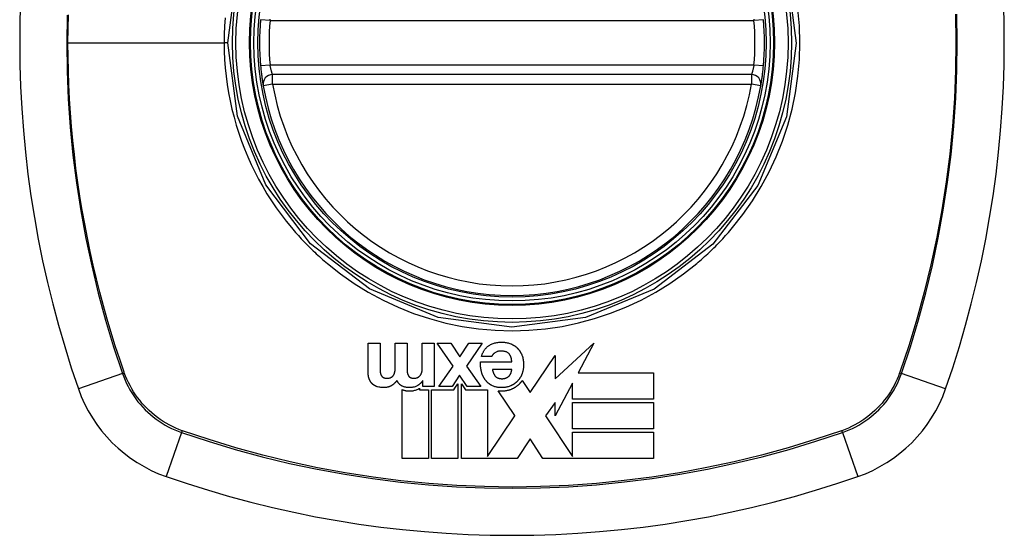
# Model space of a CAD drawing. Header units: inches. Extents: x 27 to 746, y 82 to 342.
# Tile 132 of 256: x 311.312 to 312.533, y 205.466 to 206.105. Entities that reach past the tile are written whole.
import ezdxf

# ---------------------------------------------------------------- set-up
doc = ezdxf.new("R2010")
doc.units = ezdxf.units.IN
doc.header["$MEASUREMENT"] = 0
doc.layers.add('Visible Edges(ANSI)', color=7, linetype='Continuous', lineweight=25)
doc.layers.add('Visible Tangent Edges(ANSI)', color=7, linetype='Continuous', lineweight=25)

msp = doc.modelspace()

# ---------------------------------------------------------------- linework, layer by layer
at = {"layer": 'Visible Edges(ANSI)'}
for p, q in [((312.2193, 206.0365), (311.6257, 206.0365)), ((311.7442, 205.6678), (311.7442, 205.7036)), ((311.7442, 205.7036), (311.7589, 205.7036)), ((311.7589, 205.7036), (311.7589, 205.6733)), ((311.7778, 205.6738), (311.7778, 205.7036)), ((311.7778, 205.7036), (311.7925, 205.7036)), ((311.7925, 205.7036), (311.7925, 205.6736)), ((311.8113, 205.7036), (311.826, 205.7036)), ((311.8113, 205.6725), (311.8113, 205.7036)), ((311.826, 205.7036), (311.826, 205.6501)), ((311.8299, 205.7036), (311.8466, 205.7036)), ((311.8496, 205.6751), (311.8299, 205.7036)), ((311.8466, 205.7036), (311.8578, 205.6867)), ((311.8578, 205.6867), (311.869, 205.7036)), ((311.8855, 205.7036), (311.8662, 205.6754)), ((311.869, 205.7036), (311.8855, 205.7036)), ((311.9758, 205.6594), (312.0241, 205.7036)), ((312.0241, 205.7036), (312.0044, 205.667)), ((311.8974, 205.687), (311.8845, 205.687)), ((311.9451, 205.6424), (311.9758, 205.6883)), ((311.9758, 205.6883), (311.9758, 205.6594)), ((311.832, 205.6501), (311.8496, 205.6751)), ((311.8662, 205.6754), (311.8838, 205.6501)), ((311.8836, 205.6804), (311.9222, 205.6804)), ((311.8576, 205.6641), (311.8483, 205.6501)), ((311.867, 205.6501), (311.8576, 205.6641)), ((311.9222, 205.6711), (311.8983, 205.6711)), ((312.0044, 205.667), (312.0977, 205.667)), ((312.0977, 205.667), (312.0977, 205.6344)), ((311.8121, 205.6573), (311.8119, 205.6573)), ((311.8121, 205.6501), (311.8121, 205.6573)), ((311.826, 205.6501), (311.8121, 205.6501)), ((311.8483, 205.6501), (311.832, 205.6501)), ((311.8517, 205.6478), (311.8555, 205.6535)), ((311.8555, 205.6535), (311.8555, 205.561)), ((311.8597, 205.6535), (311.8648, 205.6458)), ((311.8597, 205.561), (311.8597, 205.6535)), ((311.8838, 205.6501), (311.867, 205.6501)), ((311.9352, 205.6574), (311.9449, 205.6427)), ((311.9975, 205.6541), (311.9758, 205.6137)), ((311.9975, 205.6344), (311.9975, 205.6541)), ((311.7862, 205.561), (311.7862, 205.6462)), ((311.808, 205.6479), (311.808, 205.6459)), ((311.808, 205.6459), (311.8188, 205.6459)), ((311.8188, 205.6459), (311.8188, 205.561)), ((311.8229, 205.6459), (311.8505, 205.6459)), ((311.8229, 205.561), (311.8229, 205.6459)), ((311.8505, 205.6459), (311.8517, 205.6478)), ((311.8648, 205.6458), (311.8923, 205.6458)), ((311.8923, 205.6458), (311.8923, 205.5632)), ((311.9258, 205.614), (311.9055, 205.6447)), ((311.9449, 205.6427), (311.9451, 205.6424)), ((311.9758, 205.6303), (311.9641, 205.6137)), ((311.9758, 205.6137), (311.9758, 205.6303)), ((312.0977, 205.6344), (311.9975, 205.6344)), ((311.9975, 205.6303), (312.0977, 205.6303)), ((311.9975, 205.5977), (311.9975, 205.6303)), ((312.0977, 205.6303), (312.0977, 205.5977)), ((311.8923, 205.5632), (311.926, 205.6137)), ((311.926, 205.6137), (311.9258, 205.614)), ((311.9641, 205.6137), (311.9975, 205.5633)), ((312.0977, 205.5977), (311.9975, 205.5977)), ((311.9975, 205.5936), (312.0977, 205.5936)), ((311.9975, 205.5633), (311.9975, 205.5936)), ((312.0977, 205.5936), (312.0977, 205.561)), ((311.945, 205.5851), (311.9289, 205.561)), ((311.9609, 205.561), (311.945, 205.5851)), ((311.8188, 205.561), (311.7862, 205.561)), ((311.8555, 205.561), (311.8229, 205.561)), ((311.8908, 205.561), (311.8597, 205.561)), ((311.8916, 205.561), (311.8908, 205.561)), ((311.8923, 205.561), (311.8916, 205.561)), ((311.9289, 205.561), (311.8923, 205.561)), ((312.0977, 205.561), (311.9609, 205.561)), ((311.9975, 205.5633), (311.9975, 205.5633))]:
    msp.add_line(p, q, dxfattribs=at)
at = {"layer": 'Visible Edges(ANSI)', "flags": 128}
for points in [[(311.6108, 206.0472), (311.611, 206.0456), (311.6111, 206.044), (311.6113, 206.0425), (311.6115, 206.0409), (311.6116, 206.0394), (311.6118, 206.0379), (311.612, 206.0364), (311.6122, 206.035), (311.6124, 206.0336), (311.6125, 206.0323), (311.6127, 206.0311), (311.6129, 206.0299), (311.6131, 206.0288), (311.6132, 206.0278), (311.6134, 206.0268), (311.6135, 206.026), (311.6136, 206.0252), (311.6137, 206.0246), (311.6138, 206.024), (311.6139, 206.0235), (311.614, 206.0232), (311.614, 206.0229), (311.614, 206.0228), (311.6141, 206.0227)], [(312.2309, 206.0227), (312.2309, 206.0228), (312.231, 206.0229), (312.231, 206.0232), (312.2311, 206.0235), (312.2312, 206.024), (312.2312, 206.0246), (312.2314, 206.0252), (312.2315, 206.026), (312.2316, 206.0268), (312.2318, 206.0278), (312.2319, 206.0288), (312.2321, 206.0299), (312.2323, 206.0311), (312.2324, 206.0323), (312.2326, 206.0336), (312.2328, 206.035), (312.233, 206.0364), (312.2332, 206.0379), (312.2333, 206.0394), (312.2335, 206.0409), (312.2337, 206.0425), (312.2339, 206.044), (312.234, 206.0456), (312.2342, 206.0472)], [(311.8845, 205.687), (311.8847, 205.6877), (311.8849, 205.6884), (311.8852, 205.689), (311.8855, 205.6897), (311.8857, 205.6904), (311.886, 205.691), (311.8863, 205.6916), (311.8866, 205.6923), (311.887, 205.6929), (311.8873, 205.6935), (311.8877, 205.6942), (311.8881, 205.6948), (311.8885, 205.6953), (311.8889, 205.6959), (311.8893, 205.6965), (311.8898, 205.697), (311.8902, 205.6976), (311.8907, 205.6981), (311.8912, 205.6986), (311.8917, 205.6991), (311.8923, 205.6995), (311.8928, 205.7), (311.8934, 205.7004), (311.894, 205.7008)], [(311.894, 205.7008), (311.895, 205.7014), (311.896, 205.702), (311.897, 205.7025), (311.8981, 205.7029), (311.8992, 205.7033), (311.9003, 205.7037), (311.9014, 205.704), (311.9025, 205.7043), (311.9037, 205.7045), (311.9048, 205.7047), (311.906, 205.7048), (311.9071, 205.7049), (311.9083, 205.7049), (311.9095, 205.705), (311.9107, 205.7049), (311.9118, 205.7049), (311.913, 205.7048), (311.9142, 205.7047), (311.9153, 205.7045), (311.9165, 205.7043), (311.9176, 205.704), (311.9187, 205.7037), (311.9199, 205.7033), (311.9209, 205.7029)], [(311.9209, 205.7029), (311.9214, 205.7028), (311.9218, 205.7026), (311.9222, 205.7024), (311.9226, 205.7022), (311.9229, 205.702), (311.9233, 205.7018), (311.9237, 205.7016), (311.9241, 205.7014), (311.9245, 205.7012), (311.9249, 205.701), (311.9252, 205.7008), (311.9256, 205.7005), (311.9259, 205.7003), (311.9263, 205.7), (311.9266, 205.6998), (311.927, 205.6995), (311.9273, 205.6992), (311.9277, 205.699), (311.928, 205.6987), (311.9283, 205.6984), (311.9286, 205.6981), (311.9289, 205.6978), (311.9292, 205.6975), (311.9295, 205.6972)], [(311.9014, 205.6918), (311.9012, 205.6916), (311.9009, 205.6914), (311.9007, 205.6913), (311.9005, 205.6911), (311.9003, 205.691), (311.9001, 205.6908), (311.8999, 205.6906), (311.8997, 205.6904), (311.8995, 205.6903), (311.8993, 205.6901), (311.8991, 205.6899), (311.899, 205.6897), (311.8988, 205.6895), (311.8986, 205.6893), (311.8985, 205.6891), (311.8983, 205.6889), (311.8982, 205.6887), (311.898, 205.6884), (311.8979, 205.6882), (311.8978, 205.688), (311.8977, 205.6878), (311.8976, 205.6875), (311.8975, 205.6873), (311.8974, 205.687)], [(311.9186, 205.6908), (311.918, 205.6913), (311.9175, 205.6917), (311.9169, 205.6921), (311.9162, 205.6925), (311.9156, 205.6928), (311.9149, 205.6931), (311.9142, 205.6933), (311.9135, 205.6935), (311.9128, 205.6936), (311.912, 205.6938), (311.9113, 205.6939), (311.9106, 205.6939), (311.9098, 205.694), (311.9091, 205.694), (311.9082, 205.694), (311.9074, 205.6939), (311.9066, 205.6938), (311.9058, 205.6937), (311.905, 205.6935), (311.9042, 205.6932), (311.9035, 205.6929), (311.9027, 205.6926), (311.902, 205.6922), (311.9014, 205.6918)], [(311.9222, 205.6804), (311.9222, 205.6809), (311.9221, 205.6813), (311.9221, 205.6818), (311.922, 205.6823), (311.922, 205.6827), (311.9219, 205.6832), (311.9219, 205.6837), (311.9218, 205.6841), (311.9217, 205.6846), (311.9216, 205.685), (311.9215, 205.6855), (311.9213, 205.6859), (311.9212, 205.6864), (311.921, 205.6868), (311.9209, 205.6873), (311.9207, 205.6877), (311.9205, 205.6881), (311.9203, 205.6885), (311.92, 205.6889), (311.9198, 205.6893), (311.9195, 205.6897), (311.9192, 205.6901), (311.9189, 205.6904), (311.9186, 205.6908)], [(311.9295, 205.6972), (311.9298, 205.6969), (311.9301, 205.6965), (311.9304, 205.6962), (311.9307, 205.6959), (311.931, 205.6955), (311.9313, 205.6952), (311.9315, 205.6948), (311.9318, 205.6945), (311.932, 205.6941), (311.9323, 205.6937), (311.9325, 205.6934), (311.9327, 205.693), (311.9329, 205.6926), (311.9332, 205.6922), (311.9334, 205.6919), (311.9336, 205.6915), (311.9338, 205.6911), (311.934, 205.6907), (311.9341, 205.6903), (311.9343, 205.6899), (311.9345, 205.6895), (311.9347, 205.6891), (311.9348, 205.6887), (311.935, 205.6883)], [(311.935, 205.6883), (311.9354, 205.6871), (311.9358, 205.6859), (311.9361, 205.6846), (311.9363, 205.6834), (311.9365, 205.6821), (311.9367, 205.6809), (311.9368, 205.6797), (311.9369, 205.6786), (311.9369, 205.6777), (311.9369, 205.6768), (311.9369, 205.676), (311.9369, 205.6751), (311.9368, 205.6743), (311.9367, 205.6735), (311.9366, 205.6727), (311.9365, 205.6719), (311.9364, 205.6712), (311.9363, 205.6704), (311.9361, 205.6696), (311.9359, 205.6688), (311.9357, 205.668), (311.9355, 205.6672), (311.9352, 205.6665), (311.9349, 205.6657)], [(311.8846, 205.6685), (311.8845, 205.669), (311.8844, 205.6695), (311.8843, 205.67), (311.8842, 205.6705), (311.8841, 205.671), (311.884, 205.6715), (311.8839, 205.6719), (311.8838, 205.6724), (311.8838, 205.6729), (311.8837, 205.6734), (311.8836, 205.6739), (311.8836, 205.6744), (311.8836, 205.6749), (311.8835, 205.6754), (311.8835, 205.6759), (311.8835, 205.6764), (311.8835, 205.6769), (311.8835, 205.6774), (311.8835, 205.6779), (311.8835, 205.6784), (311.8835, 205.6789), (311.8835, 205.6794), (311.8835, 205.6799), (311.8836, 205.6804)], [(311.7457, 205.6589), (311.7455, 205.6593), (311.7454, 205.6596), (311.7453, 205.66), (311.7452, 205.6603), (311.7451, 205.6607), (311.745, 205.6611), (311.7449, 205.6614), (311.7448, 205.6618), (311.7447, 205.6622), (311.7446, 205.6625), (311.7446, 205.6629), (311.7445, 205.6633), (311.7445, 205.6637), (311.7444, 205.664), (311.7444, 205.6644), (311.7443, 205.6648), (311.7443, 205.6652), (311.7443, 205.6655), (311.7443, 205.6659), (311.7442, 205.6663), (311.7442, 205.6667), (311.7442, 205.667), (311.7442, 205.6674), (311.7442, 205.6678)], [(311.7589, 205.6733), (311.7589, 205.6731), (311.7589, 205.6728), (311.7589, 205.6726), (311.7589, 205.6724), (311.7589, 205.6722), (311.7589, 205.672), (311.7589, 205.6718), (311.7589, 205.6716), (311.7589, 205.6714), (311.7589, 205.6712), (311.759, 205.6709), (311.759, 205.6707), (311.759, 205.6705), (311.759, 205.6703), (311.759, 205.6701), (311.759, 205.6699), (311.759, 205.6697), (311.759, 205.6695), (311.759, 205.6692), (311.7591, 205.669), (311.7591, 205.6688), (311.7591, 205.6686), (311.7591, 205.6684), (311.7591, 205.6682)], [(311.7591, 205.6682), (311.7591, 205.668), (311.7592, 205.6678), (311.7592, 205.6677), (311.7592, 205.6675), (311.7592, 205.6673), (311.7593, 205.6671), (311.7593, 205.6669), (311.7593, 205.6668), (311.7594, 205.6666), (311.7594, 205.6664), (311.7594, 205.6662), (311.7595, 205.6661), (311.7595, 205.6659), (311.7596, 205.6657), (311.7596, 205.6656), (311.7597, 205.6654), (311.7598, 205.6652), (311.7598, 205.665), (311.7599, 205.6649), (311.7599, 205.6647), (311.76, 205.6645), (311.7601, 205.6644), (311.7602, 205.6642), (311.7603, 205.6641)], [(311.7603, 205.6641), (311.7603, 205.6639), (311.7604, 205.6638), (311.7605, 205.6636), (311.7606, 205.6635), (311.7607, 205.6634), (311.7608, 205.6632), (311.7609, 205.6631), (311.761, 205.663), (311.7611, 205.6628), (311.7612, 205.6627), (311.7613, 205.6626), (311.7614, 205.6625), (311.7615, 205.6623), (311.7617, 205.6622), (311.7618, 205.6621), (311.7619, 205.662), (311.762, 205.6619), (311.7622, 205.6618), (311.7623, 205.6617), (311.7624, 205.6616), (311.7626, 205.6615), (311.7627, 205.6614), (311.7629, 205.6613), (311.763, 205.6613)], [(311.7729, 205.6614), (311.7731, 205.6615), (311.7733, 205.6616), (311.7734, 205.6617), (311.7736, 205.6618), (311.7737, 205.6619), (311.7738, 205.662), (311.774, 205.6622), (311.7741, 205.6623), (311.7743, 205.6624), (311.7744, 205.6625), (311.7745, 205.6626), (311.7747, 205.6628), (311.7748, 205.6629), (311.7749, 205.663), (311.775, 205.6632), (311.7751, 205.6633), (311.7752, 205.6635), (311.7754, 205.6636), (311.7755, 205.6638), (311.7756, 205.6639), (311.7757, 205.6641), (311.7758, 205.6642), (311.7759, 205.6644), (311.776, 205.6645)], [(311.776, 205.6645), (311.776, 205.6647), (311.7761, 205.6649), (311.7762, 205.665), (311.7763, 205.6652), (311.7764, 205.6654), (311.7765, 205.6656), (311.7765, 205.6657), (311.7766, 205.6659), (311.7767, 205.6661), (311.7768, 205.6663), (311.7768, 205.6664), (311.7769, 205.6666), (311.7769, 205.6668), (311.777, 205.667), (311.777, 205.6672), (311.7771, 205.6674), (311.7771, 205.6675), (311.7772, 205.6677), (311.7772, 205.6679), (311.7773, 205.6681), (311.7773, 205.6683), (311.7773, 205.6685), (311.7774, 205.6687), (311.7774, 205.6689)], [(311.7774, 205.6689), (311.7774, 205.6691), (311.7775, 205.6693), (311.7775, 205.6695), (311.7775, 205.6697), (311.7775, 205.6699), (311.7776, 205.6701), (311.7776, 205.6703), (311.7776, 205.6705), (311.7776, 205.6707), (311.7776, 205.6709), (311.7777, 205.6711), (311.7777, 205.6713), (311.7777, 205.6715), (311.7777, 205.6717), (311.7777, 205.6719), (311.7777, 205.6721), (311.7777, 205.6723), (311.7777, 205.6725), (311.7777, 205.6728), (311.7778, 205.673), (311.7778, 205.6732), (311.7778, 205.6734), (311.7778, 205.6736), (311.7778, 205.6738)], [(311.7925, 205.6736), (311.7925, 205.6734), (311.7925, 205.6732), (311.7925, 205.673), (311.7925, 205.6728), (311.7925, 205.6726), (311.7925, 205.6724), (311.7925, 205.6722), (311.7925, 205.672), (311.7925, 205.6718), (311.7925, 205.6716), (311.7925, 205.6714), (311.7925, 205.6712), (311.7925, 205.671), (311.7925, 205.6708), (311.7925, 205.6706), (311.7925, 205.6704), (311.7925, 205.6702), (311.7925, 205.67), (311.7925, 205.6698), (311.7925, 205.6697), (311.7925, 205.6695), (311.7926, 205.6693), (311.7926, 205.6691), (311.7926, 205.6689)], [(311.7926, 205.6689), (311.7926, 205.6687), (311.7926, 205.6685), (311.7926, 205.6683), (311.7926, 205.6681), (311.7926, 205.668), (311.7927, 205.6678), (311.7927, 205.6676), (311.7927, 205.6674), (311.7927, 205.6672), (311.7928, 205.667), (311.7928, 205.6669), (311.7928, 205.6667), (311.7929, 205.6665), (311.7929, 205.6663), (311.793, 205.6661), (311.793, 205.666), (311.793, 205.6658), (311.7931, 205.6656), (311.7931, 205.6654), (311.7932, 205.6653), (311.7933, 205.6651), (311.7933, 205.6649), (311.7934, 205.6647), (311.7935, 205.6646)], [(311.7935, 205.6646), (311.7935, 205.6644), (311.7936, 205.6643), (311.7937, 205.6641), (311.7937, 205.6639), (311.7938, 205.6638), (311.7939, 205.6636), (311.794, 205.6635), (311.7941, 205.6634), (311.7942, 205.6632), (311.7943, 205.6631), (311.7944, 205.6629), (311.7945, 205.6628), (311.7946, 205.6627), (311.7947, 205.6625), (311.7948, 205.6624), (311.795, 205.6623), (311.7951, 205.6622), (311.7952, 205.662), (311.7953, 205.6619), (311.7955, 205.6618), (311.7956, 205.6617), (311.7958, 205.6616), (311.7959, 205.6615), (311.796, 205.6614)], [(311.8041, 205.6607), (311.8043, 205.6607), (311.8044, 205.6608), (311.8046, 205.6608), (311.8047, 205.6609), (311.8049, 205.6609), (311.805, 205.661), (311.8052, 205.6611), (311.8053, 205.6611), (311.8055, 205.6612), (311.8056, 205.6613), (311.8057, 205.6613), (311.8059, 205.6614), (311.806, 205.6615), (311.8061, 205.6616), (311.8063, 205.6616), (311.8064, 205.6617), (311.8065, 205.6618), (311.8067, 205.6619), (311.8068, 205.662), (311.8069, 205.6621), (311.8071, 205.6622), (311.8072, 205.6623), (311.8073, 205.6623), (311.8074, 205.6624)], [(311.8074, 205.6624), (311.8076, 205.6626), (311.8077, 205.6627), (311.8079, 205.6628), (311.808, 205.663), (311.8082, 205.6631), (311.8083, 205.6633), (311.8084, 205.6634), (311.8085, 205.6635), (311.8087, 205.6637), (311.8088, 205.6638), (311.8089, 205.664), (311.809, 205.6642), (311.8091, 205.6643), (311.8092, 205.6645), (311.8093, 205.6646), (311.8094, 205.6648), (311.8095, 205.665), (311.8096, 205.6651), (311.8097, 205.6653), (311.8098, 205.6655), (311.8099, 205.6657), (311.81, 205.6658), (311.8101, 205.666), (311.8102, 205.6662)], [(311.8102, 205.6662), (311.8103, 205.6664), (311.8104, 205.6667), (311.8105, 205.6669), (311.8106, 205.6672), (311.8107, 205.6674), (311.8107, 205.6677), (311.8108, 205.668), (311.8109, 205.6682), (311.8109, 205.6685), (311.811, 205.6688), (311.811, 205.669), (311.8111, 205.6693), (311.8111, 205.6696), (311.8112, 205.6698), (311.8112, 205.6701), (311.8112, 205.6704), (311.8112, 205.6706), (311.8113, 205.6709), (311.8113, 205.6712), (311.8113, 205.6715), (311.8113, 205.6717), (311.8113, 205.672), (311.8113, 205.6723), (311.8113, 205.6725)], [(311.8893, 205.6584), (311.889, 205.6587), (311.8888, 205.6591), (311.8885, 205.6595), (311.8882, 205.6599), (311.888, 205.6603), (311.8877, 205.6607), (311.8875, 205.6611), (311.8873, 205.6615), (311.8871, 205.662), (311.8869, 205.6624), (311.8866, 205.6628), (311.8865, 205.6632), (311.8863, 205.6636), (311.8861, 205.6641), (311.8859, 205.6645), (311.8857, 205.6649), (311.8856, 205.6654), (311.8854, 205.6658), (311.8853, 205.6663), (311.8851, 205.6667), (311.885, 205.6671), (311.8848, 205.6676), (311.8847, 205.668), (311.8846, 205.6685)], [(311.8983, 205.6711), (311.8983, 205.6707), (311.8984, 205.6703), (311.8985, 205.67), (311.8986, 205.6696), (311.8987, 205.6692), (311.8988, 205.6688), (311.8989, 205.6684), (311.899, 205.6681), (311.8991, 205.6677), (311.8993, 205.6673), (311.8994, 205.667), (311.8995, 205.6666), (311.8997, 205.6662), (311.8998, 205.6659), (311.9, 205.6655), (311.9002, 205.6652), (311.9004, 205.6648), (311.9006, 205.6645), (311.9008, 205.6642), (311.901, 205.6638), (311.9012, 205.6635), (311.9014, 205.6632), (311.9017, 205.6629), (311.9019, 205.6626)], [(311.9019, 205.6626), (311.9024, 205.6622), (311.9028, 205.6618), (311.9033, 205.6614), (311.9038, 205.6611), (311.9043, 205.6608), (311.9049, 205.6606), (311.9055, 205.6604), (311.906, 205.6602), (311.9066, 205.66), (311.9073, 205.6599), (311.9079, 205.6598), (311.9085, 205.6598), (311.9091, 205.6597), (311.9097, 205.6597), (311.9103, 205.6597), (311.911, 205.6597), (311.9116, 205.6598), (311.9122, 205.6598), (311.9128, 205.6599), (311.9135, 205.6601), (311.9141, 205.6602), (311.9147, 205.6604), (311.9153, 205.6606), (311.9158, 205.6609)], [(311.9158, 205.6609), (311.916, 205.661), (311.9162, 205.6611), (311.9164, 205.6612), (311.9165, 205.6613), (311.9167, 205.6614), (311.9169, 205.6615), (311.917, 205.6616), (311.9172, 205.6617), (311.9174, 205.6618), (311.9175, 205.6619), (311.9177, 205.6621), (311.9179, 205.6622), (311.918, 205.6623), (311.9182, 205.6624), (311.9183, 205.6626), (311.9185, 205.6627), (311.9186, 205.6628), (311.9188, 205.663), (311.9189, 205.6631), (311.919, 205.6632), (311.9192, 205.6634), (311.9193, 205.6635), (311.9194, 205.6637), (311.9195, 205.6638)], [(311.9195, 205.6638), (311.9197, 205.664), (311.9198, 205.6641), (311.9199, 205.6643), (311.92, 205.6644), (311.9201, 205.6646), (311.9202, 205.6647), (311.9203, 205.6649), (311.9204, 205.665), (311.9205, 205.6652), (311.9205, 205.6653), (311.9206, 205.6655), (311.9207, 205.6656), (311.9208, 205.6658), (311.9209, 205.6659), (311.921, 205.6661), (311.921, 205.6663), (311.9211, 205.6664), (311.9212, 205.6666), (311.9212, 205.6667), (311.9213, 205.6669), (311.9214, 205.6671), (311.9214, 205.6672), (311.9215, 205.6674), (311.9215, 205.6676)], [(311.9215, 205.6676), (311.9216, 205.6677), (311.9216, 205.6679), (311.9216, 205.668), (311.9217, 205.6681), (311.9217, 205.6683), (311.9217, 205.6684), (311.9218, 205.6686), (311.9218, 205.6687), (311.9219, 205.6689), (311.9219, 205.669), (311.9219, 205.6692), (311.9219, 205.6693), (311.922, 205.6695), (311.922, 205.6696), (311.922, 205.6698), (311.9221, 205.6699), (311.9221, 205.6701), (311.9221, 205.6702), (311.9221, 205.6704), (311.9221, 205.6705), (311.9222, 205.6707), (311.9222, 205.6708), (311.9222, 205.6709), (311.9222, 205.6711)], [(311.9349, 205.6657), (311.9348, 205.6653), (311.9346, 205.6649), (311.9344, 205.6645), (311.9342, 205.6641), (311.9341, 205.6637), (311.9339, 205.6633), (311.9337, 205.6629), (311.9335, 205.6625), (311.9333, 205.6621), (311.933, 205.6617), (311.9328, 205.6613), (311.9326, 205.661), (311.9324, 205.6606), (311.9321, 205.6602), (311.9319, 205.6599), (311.9316, 205.6595), (311.9314, 205.6591), (311.9311, 205.6588), (311.9308, 205.6584), (311.9305, 205.6581), (311.9302, 205.6577), (311.9299, 205.6574), (311.9296, 205.6571), (311.9293, 205.6567)], [(311.7497, 205.653), (311.7495, 205.6532), (311.7492, 205.6534), (311.749, 205.6536), (311.7488, 205.6538), (311.7486, 205.654), (311.7484, 205.6543), (311.7482, 205.6545), (311.748, 205.6547), (311.7478, 205.655), (311.7477, 205.6552), (311.7475, 205.6555), (311.7473, 205.6557), (311.7472, 205.656), (311.747, 205.6562), (311.7468, 205.6565), (311.7467, 205.6567), (311.7465, 205.657), (311.7464, 205.6573), (311.7463, 205.6575), (311.7461, 205.6578), (311.746, 205.6581), (311.7459, 205.6584), (311.7458, 205.6586), (311.7457, 205.6589)], [(311.7559, 205.6497), (311.7556, 205.6497), (311.7553, 205.6498), (311.7551, 205.6499), (311.7548, 205.65), (311.7545, 205.6501), (311.7542, 205.6502), (311.7539, 205.6503), (311.7537, 205.6505), (311.7534, 205.6506), (311.7531, 205.6507), (311.7529, 205.6508), (311.7526, 205.651), (311.7523, 205.6511), (311.7521, 205.6513), (311.7518, 205.6514), (311.7516, 205.6516), (311.7513, 205.6517), (311.7511, 205.6519), (311.7509, 205.6521), (311.7506, 205.6522), (311.7504, 205.6524), (311.7501, 205.6526), (311.7499, 205.6528), (311.7497, 205.653)], [(311.7735, 205.6513), (311.7731, 205.6511), (311.7727, 205.6509), (311.7724, 205.6506), (311.772, 205.6505), (311.7716, 205.6503), (311.7712, 205.6501), (311.7708, 205.6499), (311.7704, 205.6498), (311.77, 205.6496), (311.7696, 205.6495), (311.7692, 205.6493), (311.7688, 205.6492), (311.7683, 205.6491), (311.7677, 205.649), (311.7669, 205.6489), (311.7661, 205.6487), (311.7651, 205.6487), (311.764, 205.6486), (311.7628, 205.6486), (311.7614, 205.6487), (311.76, 205.6488), (311.7586, 205.649), (311.7573, 205.6493), (311.7559, 205.6497)], [(311.763, 205.6613), (311.7633, 205.6611), (311.7636, 205.6609), (311.764, 205.6608), (311.7643, 205.6607), (311.7646, 205.6606), (311.765, 205.6605), (311.7653, 205.6604), (311.7657, 205.6604), (311.766, 205.6603), (311.7664, 205.6603), (311.7667, 205.6603), (311.7671, 205.6602), (311.7674, 205.6602), (311.7678, 205.6602), (311.7683, 205.6602), (311.7688, 205.6602), (311.7693, 205.6603), (311.7698, 205.6603), (311.7704, 205.6604), (311.7709, 205.6606), (311.7715, 205.6607), (311.772, 205.6609), (311.7725, 205.6611), (311.7729, 205.6614)], [(311.7799, 205.6575), (311.7797, 205.6572), (311.7795, 205.6569), (311.7793, 205.6566), (311.7791, 205.6563), (311.7788, 205.656), (311.7786, 205.6557), (311.7783, 205.6555), (311.7781, 205.6552), (311.7778, 205.6549), (311.7776, 205.6546), (311.7773, 205.6544), (311.777, 205.6541), (311.7768, 205.6539), (311.7765, 205.6536), (311.7762, 205.6534), (311.7759, 205.6531), (311.7756, 205.6529), (311.7753, 205.6526), (311.775, 205.6524), (311.7747, 205.6522), (311.7744, 205.652), (311.7741, 205.6517), (311.7738, 205.6515), (311.7735, 205.6513)], [(311.7863, 205.6506), (311.7859, 205.6508), (311.7856, 205.651), (311.7852, 205.6512), (311.7849, 205.6514), (311.7846, 205.6516), (311.7842, 205.6518), (311.7839, 205.6521), (311.7836, 205.6523), (311.7833, 205.6526), (311.783, 205.6529), (311.7827, 205.6532), (311.7825, 205.6535), (311.7822, 205.6538), (311.782, 205.6541), (311.7817, 205.6544), (311.7815, 205.6547), (311.7813, 205.6551), (311.781, 205.6554), (311.7808, 205.6558), (311.7806, 205.6561), (311.7805, 205.6564), (311.7803, 205.6568), (311.7801, 205.6572), (311.7799, 205.6575)], [(311.8049, 205.6509), (311.8041, 205.6504), (311.8032, 205.6501), (311.8023, 205.6497), (311.8014, 205.6494), (311.8004, 205.6492), (311.7995, 205.649), (311.7986, 205.6488), (311.7977, 205.6487), (311.7968, 205.6487), (311.796, 205.6486), (311.7952, 205.6486), (311.7945, 205.6486), (311.7938, 205.6487), (311.7931, 205.6487), (311.7924, 205.6488), (311.7917, 205.6489), (311.791, 205.6491), (311.7903, 205.6492), (311.7896, 205.6494), (311.7889, 205.6496), (311.7883, 205.6498), (311.7876, 205.65), (311.7869, 205.6503), (311.7863, 205.6506)], [(311.796, 205.6614), (311.7963, 205.6613), (311.7966, 205.6611), (311.7968, 205.661), (311.7971, 205.6609), (311.7974, 205.6608), (311.7976, 205.6607), (311.7979, 205.6606), (311.7982, 205.6605), (311.7985, 205.6605), (311.7988, 205.6604), (311.7991, 205.6604), (311.7994, 205.6603), (311.7997, 205.6603), (311.8, 205.6603), (311.8003, 205.6603), (311.8006, 205.6602), (311.8009, 205.6602), (311.8012, 205.6602), (311.8015, 205.6602), (311.8019, 205.6602), (311.8023, 205.6603), (311.8028, 205.6604), (311.8034, 205.6605), (311.8041, 205.6607)], [(311.8119, 205.6573), (311.8117, 205.657), (311.8115, 205.6567), (311.8112, 205.6564), (311.811, 205.6561), (311.8107, 205.6557), (311.8105, 205.6554), (311.8102, 205.6551), (311.81, 205.6548), (311.8097, 205.6546), (311.8094, 205.6543), (311.8091, 205.654), (311.8088, 205.6537), (311.8085, 205.6534), (311.8082, 205.6532), (311.8079, 205.6529), (311.8076, 205.6527), (311.8073, 205.6524), (311.807, 205.6522), (311.8067, 205.652), (311.8063, 205.6517), (311.806, 205.6515), (311.8056, 205.6513), (311.8053, 205.6511), (311.8049, 205.6509)], [(311.8976, 205.6513), (311.8972, 205.6515), (311.8968, 205.6517), (311.8964, 205.6519), (311.896, 205.6522), (311.8956, 205.6524), (311.8952, 205.6527), (311.8949, 205.6529), (311.8945, 205.6532), (311.8941, 205.6535), (311.8938, 205.6538), (311.8934, 205.654), (311.893, 205.6543), (311.8927, 205.6546), (311.8923, 205.655), (311.892, 205.6553), (311.8917, 205.6556), (311.8914, 205.6559), (311.891, 205.6562), (311.8907, 205.6566), (311.8904, 205.6569), (311.8901, 205.6573), (311.8899, 205.6576), (311.8896, 205.658), (311.8893, 205.6584)], [(311.9207, 205.6508), (311.9198, 205.6504), (311.9188, 205.6501), (311.9179, 205.6498), (311.9169, 205.6495), (311.916, 205.6493), (311.915, 205.6491), (311.914, 205.6489), (311.913, 205.6488), (311.912, 205.6487), (311.911, 205.6487), (311.91, 205.6486), (311.909, 205.6486), (311.908, 205.6487), (311.907, 205.6487), (311.906, 205.6488), (311.9051, 205.6489), (311.9041, 205.6491), (311.9031, 205.6493), (311.9022, 205.6495), (311.9012, 205.6498), (311.9003, 205.6501), (311.8994, 205.6504), (311.8985, 205.6508), (311.8976, 205.6513)], [(311.9293, 205.6567), (311.929, 205.6564), (311.9287, 205.6561), (311.9284, 205.6558), (311.9281, 205.6555), (311.9278, 205.6552), (311.9274, 205.655), (311.9271, 205.6547), (311.9267, 205.6544), (311.9264, 205.6541), (311.926, 205.6539), (311.9257, 205.6536), (311.9253, 205.6533), (311.925, 205.6531), (311.9246, 205.6529), (311.9242, 205.6526), (311.9238, 205.6524), (311.9235, 205.6522), (311.9231, 205.652), (311.9227, 205.6518), (311.9223, 205.6516), (311.9219, 205.6514), (311.9215, 205.6512), (311.9211, 205.651), (311.9207, 205.6508)], [(311.9223, 205.647), (311.9228, 205.6472), (311.9233, 205.6474), (311.9237, 205.6476), (311.9242, 205.6479), (311.9246, 205.6481), (311.9251, 205.6484), (311.9255, 205.6486), (311.926, 205.6489), (311.9264, 205.6491), (311.9268, 205.6494), (311.9273, 205.6497), (311.9277, 205.65), (311.9281, 205.6503), (311.9285, 205.6505), (311.9289, 205.6509), (311.9293, 205.6512), (311.9297, 205.6515), (311.9301, 205.6518), (311.9305, 205.6521), (311.9309, 205.6525), (311.9312, 205.6528), (311.9316, 205.6532), (311.932, 205.6535), (311.9323, 205.6539)], [(311.9323, 205.6539), (311.9325, 205.654), (311.9326, 205.6542), (311.9327, 205.6543), (311.9328, 205.6544), (311.933, 205.6546), (311.9331, 205.6547), (311.9332, 205.6549), (311.9333, 205.655), (311.9335, 205.6551), (311.9336, 205.6553), (311.9337, 205.6554), (311.9338, 205.6556), (311.9339, 205.6557), (311.9341, 205.6559), (311.9342, 205.656), (311.9343, 205.6562), (311.9344, 205.6563), (311.9345, 205.6565), (311.9346, 205.6566), (311.9347, 205.6568), (311.9349, 205.6569), (311.935, 205.6571), (311.9351, 205.6572), (311.9352, 205.6574)], [(311.7862, 205.6462), (311.7868, 205.6459), (311.7875, 205.6457), (311.7882, 205.6455), (311.7889, 205.6453), (311.7896, 205.6451), (311.7904, 205.645), (311.7911, 205.6448), (311.7918, 205.6447), (311.7925, 205.6446), (311.7933, 205.6446), (311.794, 205.6445), (311.7948, 205.6445), (311.7957, 205.6445), (311.7967, 205.6445), (311.7977, 205.6446), (311.7987, 205.6447), (311.7998, 205.6448), (311.8009, 205.645), (311.802, 205.6453), (311.803, 205.6456), (311.804, 205.6459), (311.805, 205.6463), (311.806, 205.6468), (311.807, 205.6473)], [(311.807, 205.6473), (311.807, 205.6473), (311.8071, 205.6473), (311.8071, 205.6474), (311.8071, 205.6474), (311.8072, 205.6474), (311.8072, 205.6474), (311.8073, 205.6475), (311.8073, 205.6475), (311.8074, 205.6475), (311.8074, 205.6475), (311.8074, 205.6476), (311.8075, 205.6476), (311.8075, 205.6476), (311.8076, 205.6476), (311.8076, 205.6477), (311.8077, 205.6477), (311.8077, 205.6477), (311.8078, 205.6477), (311.8078, 205.6478), (311.8078, 205.6478), (311.8079, 205.6478), (311.8079, 205.6478), (311.808, 205.6479), (311.808, 205.6479)], [(311.9055, 205.6447), (311.9062, 205.6446), (311.9069, 205.6446), (311.9076, 205.6445), (311.9083, 205.6445), (311.9091, 205.6445), (311.9098, 205.6445), (311.9105, 205.6445), (311.9112, 205.6445), (311.9119, 205.6446), (311.9126, 205.6446), (311.9134, 205.6447), (311.9141, 205.6448), (311.9148, 205.6449), (311.9155, 205.645), (311.9162, 205.6451), (311.9169, 205.6453), (311.9176, 205.6454), (311.9183, 205.6456), (311.919, 205.6458), (311.9197, 205.646), (311.9203, 205.6462), (311.921, 205.6465), (311.9217, 205.6467), (311.9223, 205.647)]]:
    msp.add_lwpolyline(points, dxfattribs=at)
at = {"layer": 'Visible Edges(ANSI)'}
for radius in [0.3199, 0.315]:
    msp.add_circle((311.9225, 206.0759), radius, dxfattribs=at)
for centre, radius, start, end in [((312.6115, 206.0759), 1.2992, 160.7337, 199.2663), ((311.2335, 206.0759), 1.2992, 340.7337, 19.2663), ((311.9225, 206.0759), 0.313, 174.7499, 185.2501), ((311.9225, 206.0759), 0.313, 354.7499, 5.2501), ((311.6257, 206.0247), 0.0118, 90, 189.784), ((312.2193, 206.0247), 0.0118, 350.216, 90), ((311.9225, 206.0759), 0.313, 189.784, 350.216), ((311.5523, 205.7057), 0.1772, 199.2663, 250.7337), ((312.2927, 205.7057), 0.1772, 289.2663, 340.7337), ((311.9225, 206.7649), 1.2992, 250.7337, 289.2663)]:
    msp.add_arc(centre, radius, start, end, dxfattribs=at)
at = {"layer": 'Visible Tangent Edges(ANSI)'}
for p, q in [((311.6226, 206.1034), (311.6108, 206.1045)), ((311.6226, 206.1034), (312.2224, 206.1034)), ((312.2342, 206.1045), (312.2224, 206.1034)), ((311.3721, 206.0759), (311.5657, 206.0759)), ((311.5703, 206.0759), (311.5657, 206.0759)), ((311.6226, 206.0483), (311.6108, 206.0472)), ((312.2224, 206.0483), (311.6226, 206.0483)), ((312.2342, 206.0472), (312.2224, 206.0483)), ((311.6257, 206.0247), (311.6257, 206.0365)), ((312.2193, 206.0365), (312.2193, 206.0247)), ((311.6257, 206.0247), (311.6141, 206.0227)), ((311.6257, 206.0247), (312.2193, 206.0247)), ((312.2309, 206.0227), (312.2193, 206.0247)), ((311.4397, 205.6663), (311.385, 205.6472)), ((311.4419, 205.6671), (311.4418, 205.6676)), ((312.4032, 205.6676), (312.403, 205.6671)), ((312.46, 205.6472), (312.4053, 205.6663)), ((311.5129, 205.5931), (311.4938, 205.5384)), ((311.5142, 205.5952), (311.5137, 205.5953)), ((312.3313, 205.5953), (312.3308, 205.5952)), ((312.3321, 205.5931), (312.3512, 205.5384))]:
    msp.add_line(p, q, dxfattribs=at)
at = {"layer": 'Visible Tangent Edges(ANSI)', "flags": 128}
for points in [[(311.5703, 206.0759), (311.5823, 206.1672)], [(312.2627, 206.167), (312.2747, 206.0756), (312.2627, 205.9843), (312.2274, 205.8992), (312.1714, 205.8264), (312.0986, 205.7707), (312.0135, 205.7356), (311.9221, 205.7237), (311.8308, 205.7357), (311.7457, 205.7711), (311.6729, 205.827), (311.6172, 205.8998), (311.5822, 205.9848), (311.5703, 206.0759)], [(312.196, 205.847), (312.2088, 205.8632), (312.2206, 205.8802), (312.2315, 205.8978), (312.2413, 205.916), (312.2501, 205.9348), (312.2578, 205.9541), (312.2643, 205.9738), (312.2697, 205.9938), (312.2739, 206.0141), (312.2769, 206.0346), (312.2787, 206.0552), (312.2793, 206.076), (312.2787, 206.0968), (312.2768, 206.1174)], [(311.371, 206.1102), (311.3705, 206.0755), (311.371, 206.0409), (311.3725, 206.0062), (311.3749, 205.9715), (311.3783, 205.9368), (311.3826, 205.9023), (311.388, 205.8679), (311.3942, 205.8336), (311.4015, 205.7996), (311.4096, 205.7658), (311.4187, 205.7324), (311.4287, 205.6992), (311.4397, 205.6663)], [(311.3721, 206.0759), (311.3723, 206.0932), (311.3726, 206.1105)], [(311.567, 206.1068), (311.5663, 206.0965), (311.5658, 206.0862), (311.5657, 206.0759)], [(311.6226, 206.1034), (311.6227, 206.1042), (311.6229, 206.105)], [(312.2221, 206.105), (312.2223, 206.1042), (312.2224, 206.1034)], [(312.4723, 206.1113), (312.4728, 206.0767), (312.4724, 206.042), (312.4709, 206.0074), (312.4685, 205.9727), (312.4651, 205.9381), (312.4607, 205.9036), (312.4554, 205.8691), (312.449, 205.8349), (312.4417, 205.8009), (312.4335, 205.7671), (312.4243, 205.7336), (312.4142, 205.7004), (312.4032, 205.6676)], [(312.4053, 205.6663), (312.4163, 205.6993), (312.4263, 205.7326), (312.4354, 205.7662), (312.4436, 205.8001), (312.4509, 205.8342), (312.4571, 205.8686), (312.4625, 205.9031), (312.4668, 205.9377), (312.4702, 205.9725), (312.4726, 206.0072), (312.474, 206.0419), (312.4745, 206.0767), (312.474, 206.1114)], [(311.4418, 205.6676), (311.4362, 205.6839), (311.4308, 205.7003), (311.4256, 205.7168), (311.4207, 205.7334), (311.416, 205.7501), (311.4116, 205.7668), (311.4073, 205.7836), (311.4033, 205.8005), (311.3996, 205.8174), (311.3961, 205.8344), (311.3928, 205.8515), (311.3897, 205.8686), (311.3869, 205.8858), (311.3844, 205.9029), (311.382, 205.9202), (311.38, 205.9374), (311.3781, 205.9547), (311.3765, 205.972), (311.3752, 205.9893), (311.3741, 206.0066), (311.3732, 206.024), (311.3726, 206.0413), (311.3723, 206.0586), (311.3721, 206.0759)], [(311.5657, 206.0759), (311.5658, 206.0656), (311.5663, 206.0552), (311.5671, 206.0449), (311.5681, 206.0345), (311.5695, 206.0243), (311.5711, 206.014), (311.5731, 206.0038), (311.5753, 205.9937), (311.5779, 205.9836), (311.5807, 205.9737), (311.5838, 205.9638), (311.5872, 205.9541), (311.5909, 205.9444), (311.5949, 205.9348), (311.5991, 205.9253), (311.6036, 205.916), (311.6084, 205.9068), (311.6135, 205.8978), (311.6188, 205.8889), (311.6244, 205.8801), (311.6302, 205.8716), (311.6362, 205.8632), (311.6425, 205.855), (311.649, 205.847)], [(311.6257, 206.0365), (311.6257, 206.0365), (311.6257, 206.0366), (311.6256, 206.0367), (311.6256, 206.0369), (311.6255, 206.0371), (311.6254, 206.0374), (311.6253, 206.0377), (311.6252, 206.0381), (311.625, 206.0385), (311.6249, 206.039), (311.6247, 206.0395), (311.6246, 206.04), (311.6244, 206.0405), (311.6242, 206.0411), (311.6241, 206.0418), (311.6239, 206.0424), (311.6237, 206.0431), (311.6235, 206.0438), (311.6234, 206.0445), (311.6232, 206.0453), (311.623, 206.046), (311.6229, 206.0468), (311.6227, 206.0476), (311.6226, 206.0483)], [(312.2224, 206.0483), (312.2223, 206.0476), (312.2221, 206.0468), (312.2219, 206.046), (312.2218, 206.0453), (312.2216, 206.0445), (312.2214, 206.0438), (312.2213, 206.0431), (312.2211, 206.0424), (312.2209, 206.0418), (312.2207, 206.0411), (312.2206, 206.0405), (312.2204, 206.04), (312.2202, 206.0395), (312.2201, 206.039), (312.22, 206.0385), (312.2198, 206.0381), (312.2197, 206.0377), (312.2196, 206.0374), (312.2195, 206.0371), (312.2194, 206.0369), (312.2194, 206.0367), (312.2193, 206.0366), (312.2193, 206.0365), (312.2193, 206.0365)], [(311.649, 205.847), (311.6507, 205.845), (311.6524, 205.843), (311.6542, 205.841), (311.6559, 205.8391), (311.6577, 205.8371), (311.6594, 205.8352), (311.6612, 205.8332), (311.663, 205.8313), (311.6648, 205.8294), (311.6667, 205.8275), (311.6685, 205.8256), (311.6703, 205.8238), (311.6722, 205.8219), (311.6741, 205.8201), (311.676, 205.8182), (311.6779, 205.8164), (311.6798, 205.8146), (311.6817, 205.8128), (311.6837, 205.8111), (311.6857, 205.8093), (311.6876, 205.8076), (311.6896, 205.8058), (311.6916, 205.8041), (311.6936, 205.8024)], [(312.1514, 205.8024), (312.1534, 205.8041), (312.1554, 205.8058), (312.1573, 205.8076), (312.1593, 205.8093), (312.1613, 205.8111), (312.1632, 205.8128), (312.1652, 205.8146), (312.1671, 205.8164), (312.169, 205.8182), (312.1709, 205.82), (312.1728, 205.8219), (312.1746, 205.8237), (312.1765, 205.8256), (312.1783, 205.8275), (312.1801, 205.8294), (312.182, 205.8313), (312.1838, 205.8332), (312.1855, 205.8351), (312.1873, 205.8371), (312.1891, 205.839), (312.1908, 205.841), (312.1925, 205.843), (312.1943, 205.845), (312.196, 205.847)], [(311.6936, 205.8024), (311.7098, 205.7896), (311.7267, 205.7778), (311.7443, 205.7669), (311.7626, 205.7571), (311.7813, 205.7483), (311.8006, 205.7406), (311.8203, 205.7341), (311.8404, 205.7287), (311.8607, 205.7245), (311.8811, 205.7215), (311.9018, 205.7197), (311.9225, 205.7191), (311.9433, 205.7197), (311.964, 205.7215), (311.9845, 205.7245), (312.0048, 205.7288), (312.0248, 205.7341), (312.0445, 205.7407), (312.0637, 205.7483), (312.0825, 205.7571), (312.1008, 205.767), (312.1183, 205.7778), (312.1352, 205.7896), (312.1514, 205.8024)], [(311.4397, 205.6663), (311.4412, 205.6621), (311.4429, 205.658), (311.4447, 205.6539), (311.4467, 205.6499), (311.4489, 205.646), (311.4512, 205.6422), (311.4536, 205.6384), (311.4562, 205.6348), (311.4589, 205.6312), (311.4618, 205.6278), (311.4647, 205.6245), (311.4678, 205.6212), (311.4711, 205.6181), (311.4744, 205.6152), (311.4778, 205.6123), (311.4814, 205.6096), (311.485, 205.607), (311.4888, 205.6046), (311.4926, 205.6023), (311.4965, 205.6001), (311.5005, 205.5981), (311.5046, 205.5963), (311.5087, 205.5946), (311.5129, 205.5931)], [(311.5137, 205.5953), (311.5096, 205.5969), (311.5056, 205.5986), (311.5016, 205.6004), (311.4977, 205.6024), (311.4939, 205.6045), (311.4901, 205.6068), (311.4865, 205.6092), (311.4829, 205.6117), (311.4795, 205.6144), (311.4761, 205.6172), (311.4729, 205.6201), (311.4697, 205.6231), (311.4667, 205.6263), (311.4638, 205.6295), (311.461, 205.6329), (311.4583, 205.6363), (311.4558, 205.6399), (311.4534, 205.6435), (311.4511, 205.6473), (311.449, 205.6511), (311.447, 205.655), (311.4452, 205.659), (311.4435, 205.663), (311.4419, 205.6671)], [(312.403, 205.6671), (312.4015, 205.663), (312.3998, 205.659), (312.398, 205.655), (312.396, 205.6511), (312.3939, 205.6473), (312.3916, 205.6435), (312.3892, 205.6399), (312.3867, 205.6363), (312.384, 205.6329), (312.3812, 205.6295), (312.3783, 205.6263), (312.3753, 205.6231), (312.3721, 205.6201), (312.3689, 205.6172), (312.3655, 205.6144), (312.3621, 205.6117), (312.3585, 205.6092), (312.3548, 205.6068), (312.3511, 205.6045), (312.3473, 205.6024), (312.3434, 205.6004), (312.3394, 205.5986), (312.3354, 205.5969), (312.3313, 205.5953)], [(312.3321, 205.5931), (312.3363, 205.5946), (312.3404, 205.5963), (312.3445, 205.5981), (312.3485, 205.6001), (312.3524, 205.6023), (312.3562, 205.6046), (312.36, 205.607), (312.3636, 205.6096), (312.3671, 205.6123), (312.3706, 205.6152), (312.3739, 205.6181), (312.3771, 205.6212), (312.3802, 205.6245), (312.3832, 205.6278), (312.3861, 205.6312), (312.3888, 205.6348), (312.3913, 205.6384), (312.3938, 205.6422), (312.3961, 205.646), (312.3982, 205.6499), (312.4002, 205.6539), (312.4021, 205.658), (312.4038, 205.6621), (312.4053, 205.6663)], [(311.5129, 205.5931), (311.5459, 205.5821), (311.5792, 205.5721), (311.6128, 205.5629), (311.6467, 205.5548), (311.6808, 205.5475), (311.7152, 205.5412), (311.7497, 205.5359), (311.7844, 205.5316), (311.8191, 205.5282), (311.8538, 205.5258), (311.8885, 205.5244), (311.9233, 205.5239), (311.958, 205.5244), (311.9927, 205.5259), (312.0274, 205.5283), (312.0619, 205.5317), (312.0964, 205.5361), (312.1307, 205.5414), (312.1648, 205.5476), (312.1988, 205.5549), (312.2325, 205.563), (312.266, 205.5721), (312.2992, 205.5821), (312.3321, 205.5931)], [(312.3308, 205.5952), (312.298, 205.5842), (312.265, 205.5741), (312.2316, 205.565), (312.198, 205.5568), (312.1641, 205.5495), (312.1301, 205.5432), (312.0959, 205.5378), (312.0616, 205.5334), (312.0271, 205.53), (311.9925, 205.5275), (311.9579, 205.5261), (311.9233, 205.5255), (311.8886, 205.526), (311.854, 205.5275), (311.8193, 205.5299), (311.7847, 205.5333), (311.7502, 205.5377), (311.7158, 205.543), (311.6815, 205.5494), (311.6475, 205.5567), (311.6137, 205.5649), (311.5802, 205.5741), (311.547, 205.5842), (311.5142, 205.5952)]]:
    msp.add_lwpolyline(points, dxfattribs=at)
at = {"layer": 'Visible Tangent Edges(ANSI)'}
for radius in [0.3464, 0.3422, 0.3254, 0.3242]:
    msp.add_circle((311.9225, 206.0759), radius, dxfattribs=at)
for start, end in [(174.7499, 185.2501), (354.7499, 5.2501), (189.784, 350.216)]:
    msp.add_arc((311.9225, 206.0759), 0.3012, start, end, dxfattribs=at)
for centre, major_axis, start_param, end_param in [((311.4443, 205.6679), (0.00931, 0.00321), 4.18856, 4.452267), ((312.4007, 205.6679), (-0.00931, 0.00321), 1.830918, 2.094625), ((311.5145, 205.5977), (0.00321, 0.00931), 1.830918, 2.094625), ((312.3305, 205.5977), (0.00321, -0.00931), 1.046967, 1.310674)]:
    msp.add_ellipse(centre, major_axis=major_axis, ratio=0.002592, start_param=start_param, end_param=end_param, dxfattribs=at)

doc.saveas('drawing.dxf')
